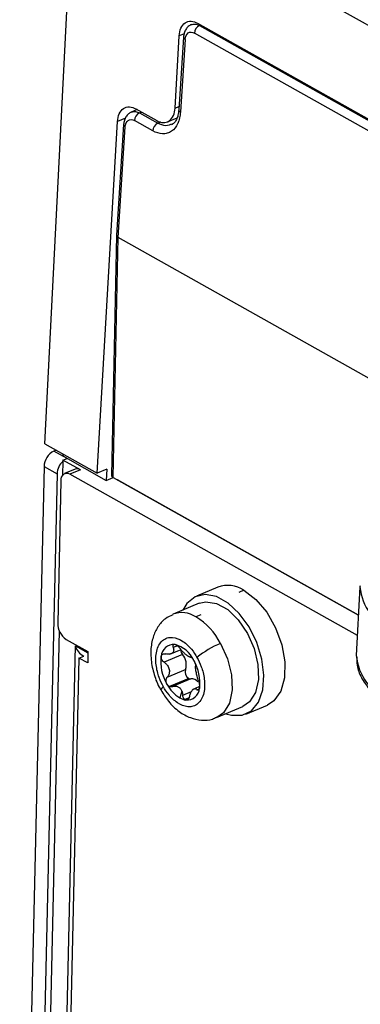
# Model space of a CAD drawing. Header units: millimetres. Extents: x -0.44 to 1.31, y -0.87 to 1.29.
# Tile 80 of 182: x 0.6907 to 0.7168, y -0.6736 to -0.5981. Entities that reach past the tile are written whole.
import ezdxf

# ---------------------------------------------------------------- set-up
doc = ezdxf.new("R2010")
doc.units = ezdxf.units.MM

msp = doc.modelspace()

# ---------------------------------------------------------------- linework, layer by layer
at = {"color": 7, "linetype": 'Continuous', "lineweight": 25}
for p, q in [((0.8732576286, -0.6861355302), (0.7061673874, -0.5922433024)), ((0.6926145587, -0.6305983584), (0.6943011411, -0.5974813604)), ((0.7043021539, -0.5983667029), (0.8745991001, -0.6940608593)), ((0.87476257, -0.6950417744), (0.7040652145, -0.5991226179)), ((0.7025835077, -0.6048716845), (0.702904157, -0.5993270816)), ((0.7032327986, -0.5994279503), (0.7028706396, -0.6049900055)), ((0.7033598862, -0.5996054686), (0.7029977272, -0.6051675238)), ((0.6996848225, -0.6049887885), (0.6992279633, -0.6051808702)), ((0.6995816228, -0.6049307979), (0.7011855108, -0.6058320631)), ((0.6998597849, -0.6052459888), (0.7012634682, -0.6060347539)), ((0.6966244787, -0.6328516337), (0.6981836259, -0.6058911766)), ((0.7008817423, -0.6066160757), (0.699478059, -0.6058273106)), ((0.7020001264, -0.6059305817), (0.7027359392, -0.6056212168)), ((0.6986456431, -0.606132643), (0.6980928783, -0.6146220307)), ((0.698220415, -0.6147926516), (0.6987727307, -0.6063101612)), ((0.698093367, -0.6146139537), (0.6977116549, -0.6330221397)), ((0.6978396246, -0.6331786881), (0.6982208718, -0.6147929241)), ((0.7287960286, -0.6319738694), (0.6982206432, -0.6147927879)), ((0.6926145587, -0.6305983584), (0.6966244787, -0.6328516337)), ((0.6934827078, -0.6310861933), (0.6933146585, -0.6311568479)), ((0.6943156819, -0.6317193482), (0.6933146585, -0.6311568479)), ((0.6939903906, -0.631371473), (0.6939822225, -0.6315318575)), ((0.6939822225, -0.6315318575), (0.6973188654, -0.6334068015)), ((0.6925504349, -0.6323424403), (0.6906899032, -0.7145844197)), ((0.6925504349, -0.6323424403), (0.6935514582, -0.6329049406)), ((0.6940015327, -0.6319311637), (0.6939772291, -0.6330054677)), ((0.6940033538, -0.6318506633), (0.6940015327, -0.6319311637)), ((0.6940033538, -0.6318506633), (0.6943156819, -0.6317193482)), ((0.6953380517, -0.6326006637), (0.6940033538, -0.6318506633)), ((0.6935514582, -0.6329049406), (0.6916909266, -0.7151469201)), ((0.6949307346, -0.6325514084), (0.6941263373, -0.6328896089)), ((0.6953380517, -0.6326006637), (0.6945336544, -0.6329388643)), ((0.7165444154, -0.645307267), (0.6945336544, -0.6329388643)), ((0.6973690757, -0.6325385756), (0.6966244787, -0.6328516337)), ((0.6973690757, -0.6325385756), (0.6973188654, -0.6334068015)), ((0.6938465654, -0.633436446), (0.6935998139, -0.6443437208)), ((0.6973188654, -0.6334068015), (0.6978489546, -0.6331839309)), ((0.6978396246, -0.6331786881), (0.7166271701, -0.6437358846)), ((0.6981771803, -0.6333738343), (0.6981772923, -0.6333684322)), ((0.7166268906, -0.6437411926), (0.6981771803, -0.6333738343)), ((0.7058531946, -0.6415936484), (0.7042153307, -0.6422822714)), ((0.7078490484, -0.6418349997), (0.7074768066, -0.6419915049)), ((0.7167414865, -0.6415651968), (0.7164648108, -0.6468188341)), ((0.7167476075, -0.6414791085), (0.7167414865, -0.6415651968)), ((0.7044403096, -0.6428219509), (0.702430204, -0.643667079)), ((0.7045496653, -0.6437241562), (0.7041816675, -0.6438788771)), ((0.6937079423, -0.6449088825), (0.6919997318, -0.7204177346)), ((0.6942474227, -0.645591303), (0.6959157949, -0.6465288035)), ((0.6932912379, -0.7200388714), (0.6949642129, -0.6460875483)), ((0.6949642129, -0.6460875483), (0.6959137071, -0.6466210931)), ((0.6959157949, -0.6465288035), (0.6958960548, -0.6474013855)), ((0.7021969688, -0.6467340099), (0.7030423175, -0.6463785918)), ((0.6952287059, -0.6470263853), (0.6935557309, -0.7209777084)), ((0.6952287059, -0.6470263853), (0.6956009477, -0.6468698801)), ((0.6958960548, -0.6474013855), (0.6952287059, -0.6470263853)), ((0.7031543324, -0.646760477), (0.7017524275, -0.6473498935)), ((0.7019842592, -0.6484997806), (0.7033861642, -0.6479103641)), ((0.7036277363, -0.6485951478), (0.7021699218, -0.6492080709)), ((0.703787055, -0.6486214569), (0.7023851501, -0.6492108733)), ((0.7031075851, -0.6495649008), (0.7029432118, -0.6500772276)), ((0.7043998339, -0.6492325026), (0.7039389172, -0.6494262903)), ((0.7057633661, -0.6515948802), (0.7077734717, -0.650749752)), ((0.7080135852, -0.6513162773), (0.7096514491, -0.6506276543))]:
    msp.add_line(p, q, dxfattribs=at)
at = {"color": 250, "linetype": 'Continuous', "lineweight": 25}
for p, q in [((0.703279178, -0.5991694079), (0.702904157, -0.5993270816)), ((0.7045418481, -0.5985013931), (0.7044469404, -0.5985412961)), ((0.7044469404, -0.5985412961), (0.8749227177, -0.6943359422)), ((0.6998597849, -0.6052459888), (0.7000215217, -0.6051779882)), ((0.7025835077, -0.6048716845), (0.7028866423, -0.6047442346)), ((0.6987833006, -0.6056390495), (0.6981836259, -0.6058911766)), ((0.7012634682, -0.6060347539), (0.7015217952, -0.605926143)), ((0.7027633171, -0.6460812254), (0.7024377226, -0.6462181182)), ((0.7031744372, -0.649872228), (0.7038508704, -0.6495878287)), ((0.7042606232, -0.6494515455), (0.7044358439, -0.6493778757)), ((0.7036542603, -0.6500737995), (0.7033322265, -0.6502091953))]:
    msp.add_line(p, q, dxfattribs=at)
at = {"color": 7, "linetype": 'Continuous', "lineweight": 25, "flags": 128}
for points in [[(0.7064827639, -0.6512924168), (0.7069035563, -0.6514121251), (0.7077308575, -0.6514072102), (0.7084382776, -0.6510605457), (0.7089733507, -0.6503978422), (0.7092963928, -0.6494682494), (0.7093834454, -0.6483407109), (0.7092280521, -0.6470988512), (0.7088417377, -0.6458347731), (0.7082531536, -0.6446422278), (0.7075059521, -0.6436096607), (0.7066555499, -0.6428136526), (0.7057650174, -0.6423132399), (0.7049004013, -0.6421455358), (0.7041258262, -0.6423229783), (0.7034987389, -0.6428324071), (0.7031800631, -0.6433518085)], [(0.7078490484, -0.6418349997), (0.7087663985, -0.6425258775), (0.7096015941, -0.6435071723), (0.7102869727, -0.6446993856), (0.7107670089, -0.6460059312), (0.7110028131, -0.6473209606), (0.7109752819, -0.648537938), (0.7106866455, -0.649558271), (0.7101602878, -0.6502992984), (0.7096514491, -0.6506276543)], [(0.7044403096, -0.6428219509), (0.7049382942, -0.642705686), (0.7057631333, -0.642835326), (0.7066185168, -0.6433159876), (0.70742844, -0.6441049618), (0.7081209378, -0.6451321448), (0.7086344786, -0.646306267), (0.7089234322, -0.6475230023), (0.7089621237, -0.6486742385), (0.7087471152, -0.6496576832), (0.7082975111, -0.6503859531), (0.7077734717, -0.650749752)]]:
    msp.add_lwpolyline(points, dxfattribs=at)
at = {"color": 250, "linetype": 'Continuous', "lineweight": 25, "flags": 128}
msp.add_lwpolyline([(0.7060692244, -0.6459024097), (0.706599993, -0.6470800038), (0.7069046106, -0.6483073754), (0.7069555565, -0.6494736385), (0.7067482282, -0.6504734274), (0.7063013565, -0.6512164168), (0.7057734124, -0.6515906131)], dxfattribs=at)
at = {"color": 7, "linetype": 'Continuous', "lineweight": 25}
for centre, radius, start, end in [((0.7047601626, -0.5991629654), 0.0006961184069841, 116.7408220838, 176.6772387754), ((0.7001730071, -0.605867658), 0.0006961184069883, 116.7408220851, 176.6772387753), ((0.7015766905, -0.6066564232), 0.0006961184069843, 116.7408220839, 176.6772387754), ((0.693939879, -0.6323989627), 0.0013905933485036, 116.7184716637, 177.6704996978), ((0.6950016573, -0.6329843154), 0.0014523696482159, 133.5206292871, 176.8671167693), ((0.6942965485, -0.6333346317), 0.0004613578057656, 59.074004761, 192.7492206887), ((0.6950859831, -0.6329763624), 0.0004524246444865, 56.1410470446, 110.0687771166), ((0.7066183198, -0.6436394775), 0.0021842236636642, 55.7043920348, 110.5054321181), ((0.6950823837, -0.6443660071), 0.001482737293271, 179.1387822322, 235.7280650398), ((0.7014069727, -0.6483592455), 0.0052699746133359, 27.78758726, 58.2300424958), ((0.7024849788, -0.6469422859), 0.0009601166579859, 85.6138535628, 176.8462994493), ((0.7019878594, -0.6481501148), 0.0022390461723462, 24.8425280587, 75.2372556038), ((0.7090914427, -0.6530429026), 0.00775373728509, 112.9405433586, 128.5017843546), ((0.696026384, -0.6458733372), 0.0010835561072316, 191.4020672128, 246.8817737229), ((0.7027962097, -0.6471048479), 0.0006283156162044, 126.58129217, 135.8788608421), ((0.7021685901, -0.6463886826), 0.0003299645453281, 302.3521281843, 320.1080248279), ((0.7036959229, -0.6463266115), 0.0006939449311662, 185.5865285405, 218.6980451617), ((0.7047572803, -0.6473457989), 0.0032630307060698, 171.9608581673, 210.8366364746), ((0.7022860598, -0.6475338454), 0.0011627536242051, 341.1061160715, 41.6913785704), ((0.7012179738, -0.6488820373), 0.0032630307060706, 351.9608581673, 30.8366364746), ((0.7205055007, -0.6464752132), 0.0040552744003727, 184.8607483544, 248.4315190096), ((0.7039455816, -0.6480980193), 0.0005900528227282, 161.4560976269, 237.4066784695), ((0.704395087, -0.6477328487), 0.0027575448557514, 207.78758726, 238.2300424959), ((0.7037382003, -0.6484217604), 0.000205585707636, 237.4990644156, 283.7471136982), ((0.7038692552, -0.6491662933), 0.0005510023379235, 34.4549211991, 98.5795844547), ((0.7034902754, -0.6492855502), 0.0009601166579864, 265.6138535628, 356.8462994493), ((0.7035512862, -0.6489664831), 0.0006283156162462, 306.5812921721, 315.8788608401), ((0.7041789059, -0.6496826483), 0.0003299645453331, 122.3521281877, 140.1080248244), ((0.70360721, -0.6489384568), 0.0013182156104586, 239.7542512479, 261.6969329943)]:
    msp.add_arc(centre, radius, start, end, dxfattribs=at)
at = {"color": 250, "linetype": 'Continuous', "lineweight": 25}
for centre, radius, start, end in [((0.7034429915, -0.5994117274), 0.0002108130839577, 184.4040078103, 246.7830842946), ((0.7030808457, -0.6049737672), 0.0002108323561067, 184.417294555, 246.7814342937), ((0.698855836, -0.60611642), 0.000210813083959, 184.4040078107, 246.7830842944), ((0.7207184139, -0.6412269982), 0.0039912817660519, 184.8607483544, 248.4315190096), ((0.7031049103, -0.6454410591), 0.0018973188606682, 55.4228665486, 111.3595930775), ((0.7018240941, -0.6495196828), 0.0003204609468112, 113.6228927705, 174.9634596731)]:
    msp.add_arc(centre, radius, start, end, dxfattribs=at)
at = {"color": 7, "linetype": 'Continuous', "lineweight": 25}
for points, knots in [([(0.7029041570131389, -0.5993270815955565), (0.7029158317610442, -0.599125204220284), (0.7029562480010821, -0.5989245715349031), (0.703106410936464, -0.5985786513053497), (0.703216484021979, -0.5984348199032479), (0.7034879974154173, -0.5982482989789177), (0.7036485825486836, -0.5982061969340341), (0.7039785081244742, -0.5982223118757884), (0.7041469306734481, -0.5982794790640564), (0.7043021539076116, -0.5983667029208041)], [0, 0, 0, 0, 0.25, 0.25, 0.5, 0.5, 0.75, 0.75, 1, 1, 1, 1]), ([(0.7038323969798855, -0.5984689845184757), (0.7037514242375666, -0.5985124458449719), (0.7035900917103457, -0.598599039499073), (0.7034051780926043, -0.5988285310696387), (0.7032747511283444, -0.599108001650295), (0.7032466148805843, -0.5993226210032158), (0.7032327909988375, -0.5994280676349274)], [0, 0, 0, 0, 0.2561592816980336, 0.5103794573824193, 0.7594399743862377, 1, 1, 1, 1]), ([(0.7033598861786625, -0.5996054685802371), (0.7033744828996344, -0.5993812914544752), (0.703458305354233, -0.5991998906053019), (0.703718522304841, -0.59902175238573), (0.70389338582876, -0.5990260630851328), (0.7040652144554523, -0.5991226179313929)], [0, 0, 0, 0, 0.5, 0.5, 1, 1, 1, 1]), ([(0.6981836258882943, -0.6058911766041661), (0.6981953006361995, -0.6056892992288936), (0.6982357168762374, -0.6054886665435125), (0.6983858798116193, -0.6051427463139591), (0.6984959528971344, -0.6049989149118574), (0.6987674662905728, -0.6048123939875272), (0.698928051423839, -0.6047702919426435), (0.6992579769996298, -0.604786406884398), (0.6994263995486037, -0.604843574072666), (0.6995816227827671, -0.6049307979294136)], [0, 0, 0, 0, 0.25, 0.25, 0.5, 0.5, 0.75, 0.75, 1, 1, 1, 1]), ([(0.6992452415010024, -0.6051736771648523), (0.6991642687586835, -0.6052171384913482), (0.699002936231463, -0.6053037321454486), (0.6988180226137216, -0.6055332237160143), (0.6986875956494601, -0.6058126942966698), (0.6986594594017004, -0.6060273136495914), (0.6986456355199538, -0.6061327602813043)], [0, 0, 0, 0, 0.2561592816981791, 0.510379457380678, 0.7594399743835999, 1, 1, 1, 1]), ([(0.7029977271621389, -0.6051675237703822), (0.7029870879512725, -0.6053309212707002), (0.7029543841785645, -0.6055617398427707), (0.7028869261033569, -0.6058060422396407), (0.7028458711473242, -0.6059219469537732), (0.7028267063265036, -0.6059702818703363), (0.7028135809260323, -0.6060022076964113), (0.7028074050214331, -0.6060167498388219), (0.7026803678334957, -0.6063046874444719), (0.702517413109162, -0.6065108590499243), (0.7022095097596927, -0.6067217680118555), (0.7020455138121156, -0.6067985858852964), (0.7018366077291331, -0.6068380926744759), (0.7017277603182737, -0.6068453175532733), (0.7016801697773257, -0.6068457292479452), (0.7016482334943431, -0.6068454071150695), (0.7016309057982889, -0.6068448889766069), (0.7013772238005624, -0.6068330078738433), (0.7011324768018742, -0.6067569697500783), (0.7008817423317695, -0.6066160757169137)], [0, 0, 0, 0, 0.1249999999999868, 0.1874999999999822, 0.2187499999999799, 0.2343749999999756, 0.2343749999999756, 0.2499999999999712, 0.2499999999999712, 0.5000000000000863, 0.5000000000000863, 0.6250000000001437, 0.6875000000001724, 0.7187500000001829, 0.7343750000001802, 0.7343750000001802, 0.7500000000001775, 0.7500000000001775, 1, 1, 1, 1]), ([(0.7011855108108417, -0.6058320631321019), (0.7013407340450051, -0.6059192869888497), (0.7015091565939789, -0.6059764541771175), (0.7018390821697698, -0.605992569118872), (0.7019996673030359, -0.6059504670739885), (0.7022711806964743, -0.6057639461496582), (0.7023812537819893, -0.6056201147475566), (0.7025314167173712, -0.6052741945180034), (0.7025718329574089, -0.6050735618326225), (0.7025835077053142, -0.6048716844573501)], [0, 0, 0, 0, 0.25, 0.25, 0.5, 0.5, 0.75, 0.75, 1, 1, 1, 1]), ([(0.7028706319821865, -0.6049901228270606), (0.702854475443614, -0.605137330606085), (0.7028225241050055, -0.6054284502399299), (0.7026980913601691, -0.6057640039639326), (0.7025274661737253, -0.606020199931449), (0.7023709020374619, -0.6061089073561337), (0.7022929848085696, -0.6061530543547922)], [0, 0, 0, 0, 0.2568820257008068, 0.5080125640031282, 0.7551527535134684, 1, 1, 1, 1]), ([(0.6987727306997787, -0.6063101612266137), (0.6987873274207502, -0.6060859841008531), (0.6988711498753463, -0.605904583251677), (0.6991313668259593, -0.6057264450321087), (0.6993062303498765, -0.60573075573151), (0.6994780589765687, -0.6058273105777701)], [0, 0, 0, 0, 0.5, 0.5, 1, 1, 1, 1]), ([(0.6981007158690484, -0.6146128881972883), (0.6980979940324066, -0.614619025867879), (0.6980824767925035, -0.6146540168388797), (0.6981237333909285, -0.6147207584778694), (0.6981891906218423, -0.6147694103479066), (0.6982206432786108, -0.6147927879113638)], [0, 0, 0, 0, 0.0995099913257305, 0.5673082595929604, 1, 1, 1, 1]), ([(0.6977172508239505, -0.6330145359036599), (0.6977153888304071, -0.6330186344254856), (0.6977012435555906, -0.6330497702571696), (0.6977428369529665, -0.6331108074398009), (0.6978082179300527, -0.6331566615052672), (0.6978396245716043, -0.6331786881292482)], [0, 0, 0, 0, 0.0730187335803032, 0.5547119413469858, 1, 1, 1, 1]), ([(0.7024170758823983, -0.6437089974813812), (0.7022179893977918, -0.6437993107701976), (0.7017583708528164, -0.6440078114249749), (0.7012398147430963, -0.6446272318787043), (0.700855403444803, -0.6454449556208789), (0.7007419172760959, -0.6461176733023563), (0.7007298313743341, -0.6465071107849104), (0.7007285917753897, -0.6465470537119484)], [0, 0, 0, 0, 0.1880546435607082, 0.4341500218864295, 0.681315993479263, 0.9673139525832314, 1, 1, 1, 1]), ([(0.7016956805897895, -0.649226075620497), (0.7015824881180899, -0.6490252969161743), (0.7014674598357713, -0.6487867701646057), (0.701265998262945, -0.6482261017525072), (0.7011797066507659, -0.6479023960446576), (0.7010954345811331, -0.6472083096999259), (0.7010996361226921, -0.6468379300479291), (0.701215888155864, -0.6463374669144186), (0.70127268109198, -0.6461805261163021), (0.7014220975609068, -0.6459041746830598), (0.7015147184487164, -0.6457849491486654), (0.7017287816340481, -0.6455973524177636), (0.7018501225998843, -0.6455290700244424), (0.7021092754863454, -0.6454473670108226), (0.7022469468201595, -0.6454338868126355), (0.7026640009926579, -0.6454669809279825), (0.7029449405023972, -0.6455874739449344), (0.7034402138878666, -0.6459213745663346), (0.703655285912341, -0.6461322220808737), (0.704010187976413, -0.6465584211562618), (0.7041512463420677, -0.6467741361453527), (0.7042644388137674, -0.6469749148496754)], [0, 0, 0, 0, 0.1249999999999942, 0.1249999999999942, 0.2499999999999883, 0.2499999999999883, 0.3749999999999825, 0.3749999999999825, 0.4374999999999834, 0.4374999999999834, 0.4999999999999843, 0.4999999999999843, 0.5624999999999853, 0.5624999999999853, 0.6249999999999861, 0.6249999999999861, 0.7499999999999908, 0.7499999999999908, 0.8749999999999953, 0.8749999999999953, 1, 1, 1, 1]), ([(0.7025584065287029, -0.6459849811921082), (0.7025467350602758, -0.6459840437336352), (0.7025232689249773, -0.6459821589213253), (0.7024926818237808, -0.6459873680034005), (0.7024660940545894, -0.6459985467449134), (0.7024443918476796, -0.6460162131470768), (0.7024214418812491, -0.6460501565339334), (0.702407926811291, -0.646113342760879), (0.7024274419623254, -0.646181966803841), (0.702437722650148, -0.6462181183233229)], [0, 0, 0, 0, 0.0978105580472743, 0.1966535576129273, 0.296708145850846, 0.3981470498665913, 0.5011360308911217, 0.7371957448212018, 1, 1, 1, 1]), ([(0.7029664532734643, -0.6462859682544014), (0.7029540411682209, -0.6462698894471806), (0.7029297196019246, -0.6462383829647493), (0.702889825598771, -0.6461935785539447), (0.7028493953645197, -0.6461526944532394), (0.7028088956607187, -0.6461162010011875), (0.7027571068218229, -0.6460746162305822), (0.7026939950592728, -0.6460327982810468), (0.7026216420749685, -0.6459978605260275), (0.7025793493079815, -0.645989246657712), (0.7025584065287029, -0.6459849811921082)], [0, 0, 0, 0, 0.1085997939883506, 0.2128016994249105, 0.3126721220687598, 0.4082865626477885, 0.4997311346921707, 0.6701970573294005, 0.8366862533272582, 1, 1, 1, 1]), ([(0.7007285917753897, -0.6465470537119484), (0.7007317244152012, -0.6467558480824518), (0.7007403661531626, -0.6473318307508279), (0.7009651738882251, -0.6482932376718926), (0.7012484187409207, -0.6490940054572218), (0.7014895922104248, -0.6494477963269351), (0.701516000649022, -0.649486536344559)], [0, 0, 0, 0, 0.211228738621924, 0.5826981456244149, 0.95430554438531, 1, 1, 1, 1]), ([(0.7015263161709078, -0.6468894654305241), (0.701529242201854, -0.6468772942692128), (0.7015351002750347, -0.6468529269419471), (0.7015499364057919, -0.6468197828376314), (0.7015814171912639, -0.6467699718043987), (0.7016452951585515, -0.6467170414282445), (0.7017368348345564, -0.646694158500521), (0.701817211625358, -0.6466945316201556), (0.701859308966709, -0.646702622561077), (0.7018802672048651, -0.6467066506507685)], [0, 0, 0, 0, 0.0832164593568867, 0.1666038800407, 0.2508130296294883, 0.5002404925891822, 0.749351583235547, 0.8752142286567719, 1, 1, 1, 1]), ([(0.7023451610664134, -0.6466674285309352), (0.7023314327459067, -0.6466750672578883), (0.7023035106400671, -0.6466906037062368), (0.7022543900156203, -0.6467082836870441), (0.702199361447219, -0.6467216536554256), (0.7021229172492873, -0.6467314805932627), (0.7020170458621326, -0.6467324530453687), (0.7019278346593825, -0.646715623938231), (0.7018802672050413, -0.6467066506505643)], [0, 0, 0, 0, 0.1185321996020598, 0.2410832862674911, 0.3679289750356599, 0.4993179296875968, 0.7330360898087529, 1, 1, 1, 1]), ([(0.7024377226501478, -0.6462181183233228), (0.702444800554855, -0.6462385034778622), (0.7024585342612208, -0.6462780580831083), (0.702471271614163, -0.6463335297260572), (0.7024782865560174, -0.6463837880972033), (0.7024802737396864, -0.6464490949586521), (0.7024690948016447, -0.6465255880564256), (0.7024371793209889, -0.6465759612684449), (0.7024217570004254, -0.6466003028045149)], [0, 0, 0, 0, 0.1371703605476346, 0.2661603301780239, 0.3870410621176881, 0.4998992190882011, 0.7583393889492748, 1, 1, 1, 1]), ([(0.7035341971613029, -0.6468538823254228), (0.7035174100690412, -0.6468415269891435), (0.7034838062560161, -0.6468167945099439), (0.7034288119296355, -0.6467722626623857), (0.7033712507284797, -0.6467227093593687), (0.7033113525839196, -0.6466679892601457), (0.7032407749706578, -0.6466000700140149), (0.7031568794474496, -0.6465143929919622), (0.70305956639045, -0.6464061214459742), (0.7029985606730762, -0.6463273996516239), (0.7029664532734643, -0.6462859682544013)], [0, 0, 0, 0, 0.0990261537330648, 0.1982270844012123, 0.2979678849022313, 0.398607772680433, 0.5004964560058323, 0.6488680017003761, 0.8151987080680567, 1, 1, 1, 1]), ([(0.7017524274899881, -0.647349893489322), (0.7017335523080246, -0.6473354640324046), (0.7016956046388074, -0.6473064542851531), (0.7016289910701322, -0.6472373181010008), (0.7015615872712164, -0.6471379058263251), (0.7015263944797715, -0.6470302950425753), (0.701518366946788, -0.6469470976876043), (0.7015236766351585, -0.6469086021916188), (0.7015263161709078, -0.6468894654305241)], [0, 0, 0, 0, 0.1247232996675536, 0.2507503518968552, 0.4994843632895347, 0.7488937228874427, 0.8751708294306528, 1, 1, 1, 1]), ([(0.7042644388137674, -0.6469749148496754), (0.704377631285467, -0.6471756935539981), (0.7044926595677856, -0.6474142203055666), (0.7046941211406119, -0.6479748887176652), (0.7047804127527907, -0.6482985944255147), (0.7048646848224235, -0.6489926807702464), (0.7048604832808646, -0.6493630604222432), (0.7047442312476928, -0.6498635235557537), (0.7046874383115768, -0.6500204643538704), (0.7045380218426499, -0.6502968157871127), (0.7044454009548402, -0.650416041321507), (0.7042313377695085, -0.6506036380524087), (0.7041099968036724, -0.6506719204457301), (0.7038508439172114, -0.6507536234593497), (0.7037131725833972, -0.6507671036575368), (0.7032961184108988, -0.65073400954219), (0.7030151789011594, -0.6506135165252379), (0.7025199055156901, -0.6502796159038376), (0.7023048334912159, -0.6500687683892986), (0.7019499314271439, -0.6496425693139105), (0.7018088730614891, -0.6494268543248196), (0.7016956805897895, -0.649226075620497)], [0, 0, 0, 0, 0.1250000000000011, 0.1250000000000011, 0.2500000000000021, 0.2500000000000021, 0.3750000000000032, 0.3750000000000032, 0.4375000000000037, 0.4375000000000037, 0.5000000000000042, 0.5000000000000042, 0.5625000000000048, 0.5625000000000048, 0.6250000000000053, 0.6250000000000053, 0.7500000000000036, 0.7500000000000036, 0.8750000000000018, 0.8750000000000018, 1, 1, 1, 1]), ([(0.7017524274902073, -0.6473498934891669), (0.7017778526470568, -0.6473689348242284), (0.7018270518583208, -0.6474057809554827), (0.7018928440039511, -0.6474669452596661), (0.7019496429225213, -0.6475283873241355), (0.7020193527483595, -0.6476174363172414), (0.7020902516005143, -0.6477400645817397), (0.7021421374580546, -0.6479006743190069), (0.7021559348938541, -0.648065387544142), (0.7021321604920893, -0.6482219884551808), (0.7020758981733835, -0.6483723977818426), (0.7020162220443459, -0.6484553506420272), (0.7019842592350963, -0.6484997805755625)], [0, 0, 0, 0, 0.0691960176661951, 0.1338984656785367, 0.1941578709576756, 0.2500369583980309, 0.3786719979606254, 0.5001575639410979, 0.6213963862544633, 0.7498161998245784, 0.866000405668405, 1, 1, 1, 1]), ([(0.7037557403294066, -0.6469473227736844), (0.7037464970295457, -0.6469482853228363), (0.7037287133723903, -0.6469501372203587), (0.70369754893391, -0.6469437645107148), (0.703657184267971, -0.6469292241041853), (0.7036049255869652, -0.6469025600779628), (0.7035572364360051, -0.6468697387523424), (0.7035341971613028, -0.6468538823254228)], [0, 0, 0, 0, 0.1808554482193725, 0.3479570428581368, 0.5014251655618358, 0.7591317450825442, 1, 1, 1, 1]), ([(0.7037557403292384, -0.646947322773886), (0.7037629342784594, -0.6469469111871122), (0.7037773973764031, -0.6469460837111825), (0.7038143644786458, -0.6469607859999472), (0.7038702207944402, -0.6470024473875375), (0.7039336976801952, -0.6470762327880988), (0.7039840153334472, -0.6471485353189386), (0.7040078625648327, -0.6471892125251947), (0.7040197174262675, -0.6472094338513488)], [0, 0, 0, 0, 0.1247232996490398, 0.2507503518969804, 0.4994843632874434, 0.7488937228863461, 0.8751708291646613, 0.9999999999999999, 0.9999999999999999, 0.9999999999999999, 0.9999999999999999]), ([(0.704019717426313, -0.6472094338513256), (0.7040273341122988, -0.6472232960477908), (0.7040425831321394, -0.6472510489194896), (0.7040637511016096, -0.6472943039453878), (0.7040961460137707, -0.6473666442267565), (0.7041325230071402, -0.6474677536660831), (0.7041528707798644, -0.647561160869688), (0.7041587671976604, -0.6476225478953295), (0.704157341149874, -0.6476464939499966), (0.7041566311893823, -0.6476584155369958)], [0, 0, 0, 0, 0.0832164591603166, 0.1666038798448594, 0.2508130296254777, 0.5002404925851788, 0.7493515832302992, 0.8752142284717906, 1, 1, 1, 1]), ([(0.7164987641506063, -0.6469291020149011), (0.7164950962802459, -0.6471477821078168), (0.7164858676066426, -0.647697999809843), (0.7168272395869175, -0.6485496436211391), (0.7174457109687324, -0.6494333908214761), (0.7182604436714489, -0.6501962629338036), (0.7189673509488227, -0.650608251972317), (0.7192877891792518, -0.650795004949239)], [0, 0, 0, 0, 0.1415712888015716, 0.3562053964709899, 0.5754974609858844, 0.8075747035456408, 1, 1, 1, 1]), ([(0.7043884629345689, -0.648808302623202), (0.7043789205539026, -0.6487825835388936), (0.7043604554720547, -0.6487328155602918), (0.7043351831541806, -0.6486546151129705), (0.7043127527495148, -0.6485787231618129), (0.7042838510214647, -0.6484725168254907), (0.7042499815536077, -0.6483343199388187), (0.7042144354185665, -0.6481668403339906), (0.704184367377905, -0.648008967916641), (0.70416380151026, -0.647871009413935), (0.7041518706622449, -0.6477492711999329), (0.7041549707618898, -0.647690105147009), (0.7041566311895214, -0.6476584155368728)], [0, 0, 0, 0, 0.0691960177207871, 0.1338984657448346, 0.1941578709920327, 0.2500369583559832, 0.3786719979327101, 0.5001575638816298, 0.6213963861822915, 0.7498161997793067, 0.8660004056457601, 1, 1, 1, 1]), ([(0.7019555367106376, -0.6490184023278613), (0.7019481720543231, -0.6490044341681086), (0.7019334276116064, -0.6489764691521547), (0.7019163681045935, -0.6489314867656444), (0.7018947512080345, -0.6488546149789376), (0.701885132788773, -0.6487422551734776), (0.7019096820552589, -0.6486299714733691), (0.7019464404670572, -0.6485506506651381), (0.7019716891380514, -0.6485166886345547), (0.7019842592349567, -0.6484997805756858)], [0, 0, 0, 0, 0.083216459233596, 0.1666038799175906, 0.250813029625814, 0.5002404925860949, 0.7493515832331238, 0.8752142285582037, 1, 1, 1, 1]), ([(0.7021699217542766, -0.6492080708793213), (0.7021525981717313, -0.6492009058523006), (0.7021183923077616, -0.6491867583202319), (0.7020704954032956, -0.6491551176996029), (0.7020269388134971, -0.6491165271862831), (0.7019877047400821, -0.6490710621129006), (0.7019663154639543, -0.6490360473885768), (0.7019555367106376, -0.6490184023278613)], [0, 0, 0, 0, 0.2048089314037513, 0.4044005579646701, 0.6016005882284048, 0.7992335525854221, 1, 1, 1, 1]), ([(0.7043884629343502, -0.6488083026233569), (0.7043954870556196, -0.6488277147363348), (0.7044096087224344, -0.6488667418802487), (0.704433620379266, -0.6489537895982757), (0.7044560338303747, -0.6490721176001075), (0.7044628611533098, -0.6491916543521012), (0.7044586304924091, -0.649280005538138), (0.7044521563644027, -0.6493189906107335), (0.7044489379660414, -0.6493383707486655)], [0, 0, 0, 0, 0.1247232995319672, 0.2507503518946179, 0.4994843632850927, 0.7488937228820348, 0.8751708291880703, 1, 1, 1, 1]), ([(0.7015160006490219, -0.649486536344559), (0.7016955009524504, -0.6497801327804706), (0.7020853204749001, -0.6504177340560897), (0.7028569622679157, -0.6511367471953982), (0.7037217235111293, -0.651631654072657), (0.7045957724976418, -0.6518189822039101), (0.7053130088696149, -0.6517957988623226), (0.70566304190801, -0.6516062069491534), (0.7057642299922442, -0.6515513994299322)], [0, 0, 0, 0, 0.1825671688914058, 0.3964798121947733, 0.5866770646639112, 0.7626460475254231, 0.9313853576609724, 1, 1, 1, 1]), ([(0.7023851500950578, -0.6492108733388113), (0.7023678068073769, -0.6492158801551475), (0.7023329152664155, -0.6492259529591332), (0.7022784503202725, -0.6492293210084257), (0.7022235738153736, -0.6492247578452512), (0.7021877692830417, -0.649213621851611), (0.7021699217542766, -0.6492080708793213)], [0, 0, 0, 0, 0.2494200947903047, 0.5017878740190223, 0.7516555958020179, 1, 1, 1, 1]), ([(0.7023851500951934, -0.6492108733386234), (0.7024104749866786, -0.6492032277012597), (0.7024591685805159, -0.6491885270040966), (0.7025312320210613, -0.6491784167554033), (0.7026146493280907, -0.6491758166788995), (0.7027081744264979, -0.6491878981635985), (0.7028115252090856, -0.6492233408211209), (0.7029057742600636, -0.6492799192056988), (0.7029880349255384, -0.6493573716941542), (0.7030573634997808, -0.649452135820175), (0.7030905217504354, -0.6495265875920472), (0.7031075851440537, -0.6495649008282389)], [0, 0, 0, 0, 0.090384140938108, 0.1737866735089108, 0.2502708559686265, 0.3789414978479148, 0.4992801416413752, 0.6254483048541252, 0.7506067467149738, 0.8716610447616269, 1, 1, 1, 1]), ([(0.7031075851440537, -0.6495649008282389), (0.7031154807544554, -0.6495864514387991), (0.7031318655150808, -0.6496311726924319), (0.7031507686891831, -0.6497045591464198), (0.7031662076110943, -0.6497853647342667), (0.7031716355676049, -0.6498426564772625), (0.7031744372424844, -0.64987222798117)], [0, 0, 0, 0, 0.2244846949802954, 0.4658446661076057, 0.7242922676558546, 1, 1, 1, 1]), ([(0.7037031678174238, -0.6499400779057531), (0.7037099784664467, -0.6499138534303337), (0.7037231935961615, -0.6498629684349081), (0.7037466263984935, -0.6497922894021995), (0.7037710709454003, -0.6497288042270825), (0.7038074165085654, -0.6496473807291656), (0.7038579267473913, -0.6495543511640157), (0.7039036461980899, -0.6494981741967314), (0.7039257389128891, -0.6494710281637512)], [0, 0, 0, 0, 0.1371704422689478, 0.2661604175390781, 0.3870410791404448, 0.499899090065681, 0.7583394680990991, 0.9999999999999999, 0.9999999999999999, 0.9999999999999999, 0.9999999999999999]), ([(0.7040023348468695, -0.6494039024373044), (0.7040133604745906, -0.6493974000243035), (0.7040357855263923, -0.6493841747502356), (0.7040694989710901, -0.6493729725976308), (0.7041038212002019, -0.6493683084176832), (0.7041470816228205, -0.6493724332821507), (0.7042005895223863, -0.6493934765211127), (0.7042397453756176, -0.649431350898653), (0.7042606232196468, -0.6494515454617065)], [0, 0, 0, 0, 0.1185326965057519, 0.2410839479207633, 0.3679294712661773, 0.4993179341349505, 0.7330370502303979, 1, 1, 1, 1]), ([(0.7044489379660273, -0.6493383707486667), (0.7044456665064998, -0.6493528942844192), (0.7044391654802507, -0.6493817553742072), (0.7044257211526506, -0.6494178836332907), (0.7044098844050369, -0.6494477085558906), (0.7043915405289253, -0.6494705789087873), (0.7043614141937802, -0.649493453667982), (0.7043161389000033, -0.6495008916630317), (0.704279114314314, -0.6494679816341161), (0.7042606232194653, -0.6494515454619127)], [0, 0, 0, 0, 0.10047021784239, 0.1996538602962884, 0.2986854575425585, 0.3987431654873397, 0.5010065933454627, 0.7507889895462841, 1, 1, 1, 1]), ([(0.7033322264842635, -0.6502091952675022), (0.7033218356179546, -0.6502012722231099), (0.703301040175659, -0.6501854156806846), (0.7032727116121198, -0.6501536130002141), (0.7032468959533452, -0.6501162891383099), (0.7032169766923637, -0.6500594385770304), (0.7031874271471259, -0.6499791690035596), (0.7031787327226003, -0.6499075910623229), (0.703174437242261, -0.6498722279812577)], [0, 0, 0, 0, 0.1232333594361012, 0.2466293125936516, 0.3715445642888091, 0.499332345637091, 0.7526451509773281, 1, 1, 1, 1]), ([(0.7034168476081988, -0.6502428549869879), (0.7034023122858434, -0.6502400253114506), (0.7033731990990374, -0.6502343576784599), (0.7033458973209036, -0.6502175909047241), (0.7033322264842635, -0.6502091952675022)], [0, 0, 0, 0, 0.4992693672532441, 1, 1, 1, 1]), ([(0.703703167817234, -0.6499400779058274), (0.7036970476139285, -0.6499626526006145), (0.7036849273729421, -0.6500073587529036), (0.7036594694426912, -0.6500683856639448), (0.7036286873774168, -0.6501228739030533), (0.7035807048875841, -0.6501841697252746), (0.7035097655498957, -0.6502404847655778), (0.7034477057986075, -0.6502420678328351), (0.7034168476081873, -0.6502428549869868)], [0, 0, 0, 0, 0.1260009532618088, 0.249527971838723, 0.3732302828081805, 0.4997837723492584, 0.7512757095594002, 1, 1, 1, 1])]:
    msp.add_open_spline(points, degree=3, knots=knots, dxfattribs=at)
at = {"color": 250, "linetype": 'Continuous', "lineweight": 25}
for points, knots in [([(0.7038269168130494, -0.5984755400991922), (0.7039280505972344, -0.598446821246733), (0.704120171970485, -0.5983922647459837), (0.7043419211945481, -0.598493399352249), (0.7044469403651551, -0.5985412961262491)], [0, 0, 0, 0, 0.5264056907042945, 1, 1, 1, 1]), ([(0.6992397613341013, -0.6051802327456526), (0.6993408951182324, -0.6051515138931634), (0.6995330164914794, -0.6050969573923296), (0.6997547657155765, -0.6051980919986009), (0.6998597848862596, -0.6052459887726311)], [0, 0, 0, 0, 0.5264056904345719, 1, 1, 1, 1]), ([(0.7023522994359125, -0.606092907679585), (0.7022010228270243, -0.6061596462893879), (0.7018737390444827, -0.6063040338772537), (0.7014768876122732, -0.6061289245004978), (0.7012634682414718, -0.60603475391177)], [0, 0, 0, 0, 0.462218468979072, 1, 1, 1, 1])]:
    msp.add_open_spline(points, degree=3, knots=knots, dxfattribs=at)

doc.saveas('drawing.dxf')
